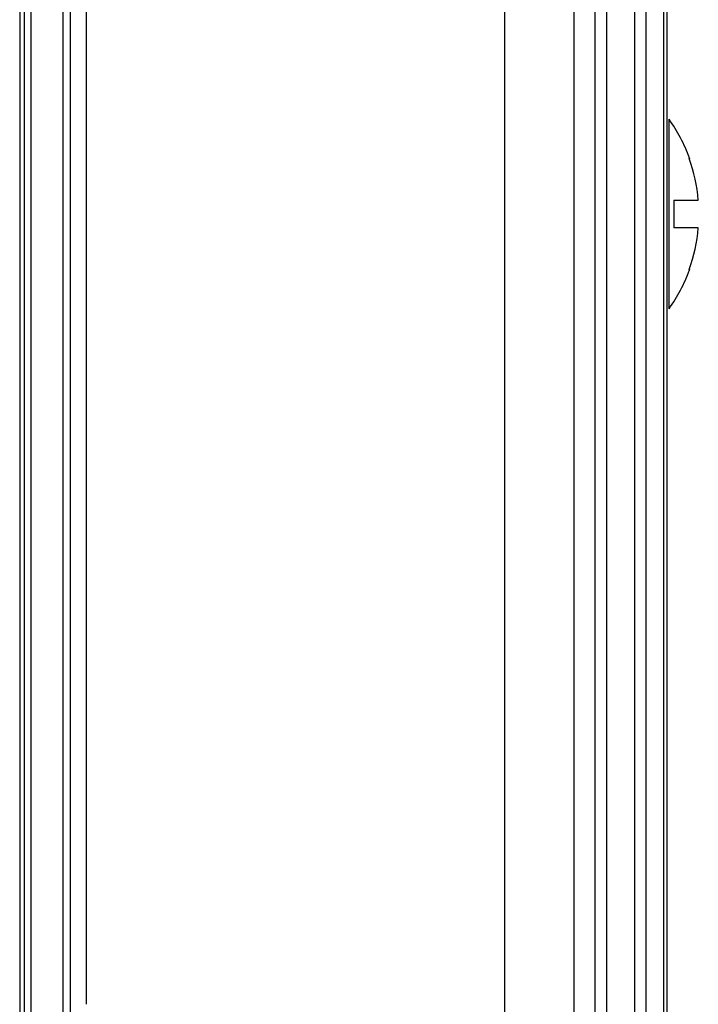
# Model space of a CAD drawing. Header units: millimetres. Extents: x 0 to 1500, y 0 to 1400.
# Tile 40 of 60: x 647 to 676, y 945 to 987. Entities that reach past the tile are written whole.
import ezdxf

# ---------------------------------------------------------------- set-up
doc = ezdxf.new("R2010")
doc.units = ezdxf.units.MM
doc.header["$LTSCALE"] = 91.259259
doc.layers.add('00_COMPONENTS', color=7, linetype='CONTINUOUS')

msp = doc.modelspace()

# ---------------------------------------------------------------- linework, layer by layer
at = {"layer": '00_COMPONENTS', "color": 9, "linetype": 'CONTINUOUS'}
for p, q in [((673.464, 1006.583), (673.464, 878.083)), ((673.964, 1006.583), (673.964, 878.083)), ((647.453, 1005.703), (647.453, 893.303)), ((648.847, 892.997), (648.847, 1006.009)), ((667.873, 1006.013), (667.873, 893.201)), ((670.861, 1006.013), (670.861, 893.201)), ((671.763, 1006.103), (671.763, 891.384)), ((672.261, 1006.103), (672.261, 891.384)), ((674.957, 974.5), (674.957, 982.666))]:
    msp.add_line(p, q, dxfattribs=at)
at = {"layer": '00_COMPONENTS', "color": 7, "linetype": 'CONTINUOUS'}
for p, q in [((674.725, 1006.583), (674.725, 868.23)), ((674.872, 469.583), (674.872, 1006.583)), ((647.172, 1005.703), (647.172, 893.303)), ((649.167, 892.988), (649.167, 1006.018)), ((649.842, 1005.703), (649.842, 944.538)), ((646.972, 1005.553), (646.972, 893.453)), ((675.848, 980.983), (675.824, 980.971)), ((675.172, 979.183), (675.172, 977.983)), ((675.172, 979.183), (676.22, 979.183)), ((676.22, 977.983), (675.172, 977.983)), ((675.824, 976.195), (675.848, 976.183))]:
    msp.add_line(p, q, dxfattribs=at)
for radius, start, end in [(7, 20.1127, 35.6853), (6.974, 4.9353, 20.0271), (6.974, 339.9729, 355.0647), (7, 324.3147, 339.8873)]:
    msp.add_arc((669.272, 978.583), radius, start, end, dxfattribs=at)

doc.saveas('drawing.dxf')
